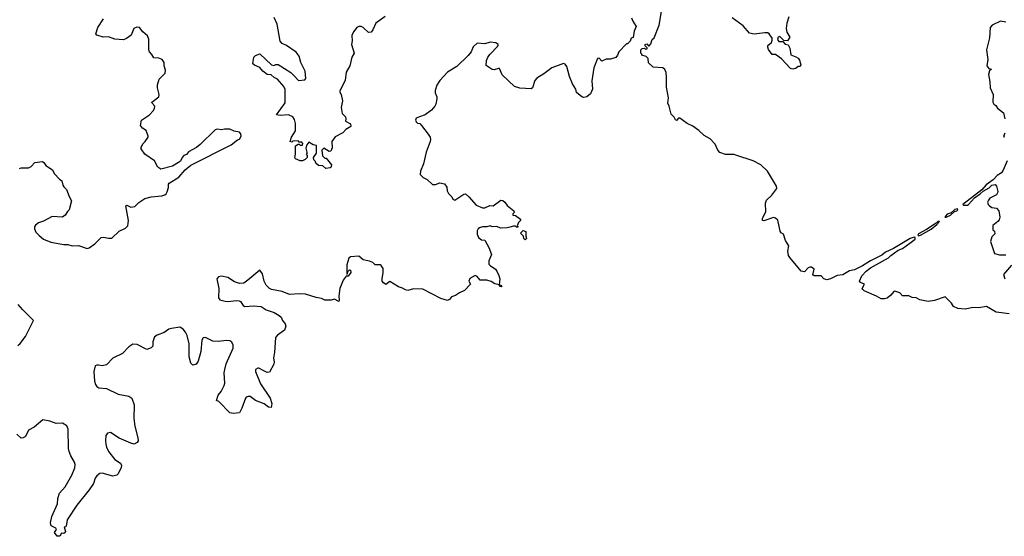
# Model space of a CAD drawing. Extents: x 2323203 to 2567568, y 883585 to 1022917.
# Tile 107 of 256: x 2447572 to 2456811, y 996660 to 1001508. Entities that reach past the tile are written whole.
import ezdxf

# ---------------------------------------------------------------- set-up
doc = ezdxf.new("R2010")
doc.units = 0

msp = doc.modelspace()

# ---------------------------------------------------------------- linework, layer by layer
at = {"layer": '0CON10XD'}
for points in [[(2455055.7, 999104.3), (2455025, 999104), (2455015, 999112.5), (2455026.4, 999166.4), (2455000, 999185), (2454985, 999186.2), (2454971.2, 999178.8), (2454935, 999143.3), (2454905, 999147.5), (2454798, 999275), (2454785.9, 999295.9), (2454778.8, 999335), (2454790, 999385), (2454756.7, 999435), (2454737.5, 999495), (2454717, 999507), (2454706.7, 999525), (2454685, 999627.5), (2454665, 999646.7), (2454645, 999651.2), (2454555, 999621.2), (2454542.5, 999625), (2454543.3, 999645), (2454574.2, 999705.8), (2454570.8, 999785), (2454578, 999815), (2454627.9, 999862.1), (2454675.6, 999925), (2454672.2, 999945), (2454590, 1000085), (2454525, 1000145.8), (2454454.2, 1000184.2), (2454292.5, 1000237.5), (2454275, 1000243.3), (2454195, 1000242.5), (2454141.7, 1000261.7), (2454122.3, 1000282.3), (2454098.8, 1000338.8), (2454050.5, 1000390.5), (2453995, 1000420), (2453945, 1000466.7), (2453888.3, 1000508.3), (2453833.9, 1000533.9), (2453765, 1000582.5), (2453755, 1000582.5), (2453735, 1000563.3), (2453725, 1000567.5), (2453713, 1000593), (2453685, 1000620), (2453666.7, 1000695), (2453653.3, 1000725), (2453660, 1000775), (2453640, 1000875), (2453642.5, 1000965), (2453637, 1001013), (2453625, 1001040), (2453605, 1001057.5), (2453515, 1001062.5), (2453473, 1001103), (2453470, 1001145), (2453451.7, 1001161.7), (2453410, 1001175), (2453410, 1001185), (2453400, 1001195), (2453400, 1001225), (2453411.7, 1001238.3), (2453435, 1001240), (2453445, 1001230), (2453460, 1001235), (2453460, 1001245), (2453441.7, 1001261.7), (2453440, 1001275), (2453455, 1001280), (2453471.7, 1001261.7), (2453478.3, 1001261.7), (2453495, 1001280), (2453508, 1001322), (2453525, 1001338.8), (2453572, 1001455), (2453596.7, 1001605)], [(2447569.3, 1000110.7), (2447585, 1000116.7), (2447655, 1000117.5), (2447679.3, 1000130.7), (2447715, 1000166.7), (2447786.4, 1000176.4), (2447799.3, 1000169.3), (2447818.3, 1000138.3), (2447879.5, 1000099.5), (2447896.2, 1000065), (2447945, 1000010), (2447966, 999996), (2447977.5, 999955), (2447985, 999940), (2448012.5, 999915), (2448035, 999850), (2448059.3, 999809.3), (2448037.5, 999725), (2448020.7, 999709.3), (2448000, 999675), (2447975, 999653.8), (2447877.7, 999662.3), (2447795, 999617.5), (2447748.8, 999601.2), (2447720, 999580), (2447711.2, 999565), (2447710.8, 999545), (2447724.2, 999515), (2447753.7, 999483.7), (2447795, 999449.2), (2447865, 999420.8), (2447985, 999397.1), (2448025, 999397.5), (2448065, 999385.8), (2448125, 999389.4), (2448205, 999361.1), (2448225, 999365.7), (2448275.4, 999404.6), (2448335.7, 999464.3), (2448358.3, 999468.3), (2448405, 999456.7), (2448435, 999456.7), (2448505.9, 999524.1), (2448565, 999552), (2448586.7, 999575), (2448594, 999625), (2448568.3, 999761.7), (2448576.4, 999766.4), (2448615, 999750), (2448652.5, 999755), (2448688.3, 999791.7), (2448745, 999830), (2448805, 999846.2), (2448906.4, 999856.4), (2448932.5, 999865), (2448946.7, 999875), (2448955.9, 999894.1), (2448967.7, 999932.3), (2448968.8, 999965), (2448975, 999973.3), (2449065, 1000028.8), (2449125, 1000097.5), (2449176.4, 1000143.6), (2449557.7, 1000332.3), (2449615, 1000380), (2449635, 1000387.5), (2449650, 1000415), (2449647.3, 1000437.3), (2449635, 1000451.2), (2449585, 1000461.2), (2449545, 1000480), (2449495, 1000480), (2449465, 1000473.3), (2449425, 1000480), (2449405, 1000473.3), (2449264.1, 1000335.9), (2449230.5, 1000309.5), (2449155, 1000267.5), (2449137, 1000243), (2449112.5, 1000235), (2449096.2, 1000215), (2449080.5, 1000179.5), (2449062.7, 1000167.3), (2449006.1, 1000133.9), (2448895, 1000106), (2448868, 1000125), (2448835.7, 1000185), (2448746.2, 1000245), (2448711.2, 1000295), (2448710, 1000305), (2448730, 1000345), (2448750, 1000365), (2448776.7, 1000405), (2448777.5, 1000415), (2448757.3, 1000467.3), (2448725, 1000490), (2448706.7, 1000515), (2448713.8, 1000565), (2448790, 1000615), (2448825, 1000652), (2448837.5, 1000675), (2448841.2, 1000695), (2448813.9, 1000723.9), (2448813.3, 1000735), (2448876, 1000785), (2448880.8, 1000805), (2448865, 1000870), (2448865, 1000896.7), (2448881.4, 1000948.6), (2448936, 1001005), (2448938.8, 1001035), (2448927.5, 1001075), (2448926.4, 1001106.4), (2448908.8, 1001135), (2448878.3, 1001148.3), (2448830, 1001150), (2448812.5, 1001182.5), (2448791.4, 1001205), (2448784.4, 1001225), (2448782.5, 1001325), (2448772, 1001355), (2448728, 1001395), (2448695.5, 1001435.5), (2448670.9, 1001439.1), (2448644.3, 1001425), (2448616.3, 1001363.7), (2448575, 1001331.4), (2448545, 1001317.5), (2448465, 1001324), (2448406.1, 1001346.1), (2448355, 1001343.8), (2448295, 1001361.2), (2448287.5, 1001375), (2448304.6, 1001435.4), (2448359.2, 1001515)], [(2453312.5, 1001525), (2453323.9, 1001493.9), (2453357.5, 1001445), (2453338.3, 1001401.7), (2453328.3, 1001341.7), (2453310, 1001335), (2453300, 1001305), (2453275, 1001280), (2453265, 1001280), (2453195, 1001207.5), (2453182.5, 1001175), (2453165, 1001152.5), (2453115, 1001137.5), (2453073.6, 1001136.4), (2453035, 1001117.5), (2453008.3, 1001148.3), (2452995, 1001142.5), (2452958.6, 1001055), (2452940, 1000935), (2452947.1, 1000855), (2452928.3, 1000811.7), (2452895, 1000783.3), (2452865, 1000776.7), (2452845, 1000783.3), (2452796.2, 1000825), (2452791.4, 1000855), (2452760, 1000905), (2452732.1, 1000975), (2452705, 1001070), (2452689.5, 1001089.5), (2452675, 1001096.7), (2452565, 1001056.7), (2452490.5, 1000999.5), (2452425, 1000960), (2452404.2, 1000935.8), (2452385, 1000867.5), (2452370.5, 1000859.5), (2452265, 1000866.7), (2452215, 1000881.2), (2452100.5, 1000990.5), (2452075, 1001048.8), (2452065, 1001051.2), (2452025, 1001038), (2452005, 1001040), (2451948.3, 1001078.3), (2451952.5, 1001125), (2451965.7, 1001155), (2451985.8, 1001185), (2452056.7, 1001255), (2452062.5, 1001265), (2452060, 1001275), (2452039.3, 1001289.3), (2451985, 1001297.5), (2451935, 1001282.5), (2451865, 1001287.5), (2451825.9, 1001254.1), (2451808.8, 1001205), (2451779.2, 1001170.8), (2451675, 1001070), (2451587.5, 1001015), (2451515, 1000937.5), (2451486.7, 1000895), (2451470, 1000845), (2451470.7, 1000820.7), (2451486.7, 1000785), (2451487.5, 1000765), (2451477.5, 1000715), (2451467.5, 1000695), (2451435, 1000657.5), (2451377.5, 1000615), (2451324.2, 1000595.8), (2451293.3, 1000585), (2451286.7, 1000565), (2451290.5, 1000550.5), (2451305, 1000536.7), (2451325, 1000533.3), (2451343.3, 1000515), (2451405, 1000433.3), (2451422, 1000405), (2451426, 1000385), (2451424, 1000365), (2451385.8, 1000264.2), (2451361.2, 1000155), (2451332.5, 1000085), (2451330, 1000055), (2451357, 1000027), (2451395, 1000007.5), (2451445, 999962.5), (2451475, 999962.5), (2451515, 999975.8), (2451557.9, 999967.9), (2451580, 999935), (2451583.2, 999903.2), (2451595, 999877.5), (2451626.7, 999845), (2451637.5, 999825), (2451655, 999813.3), (2451739.3, 999870.7), (2451755, 999873.3), (2451786.6, 999846.6), (2451855, 999768.8), (2451915, 999743.3), (2451935, 999743.3), (2451983, 999763), (2452015, 999760), (2452085, 999813.3), (2452105, 999810), (2452123.3, 999795), (2452145, 999763.3), (2452210, 999715), (2452211.7, 999698.3), (2452200, 999685), (2452200, 999675), (2452225, 999671.2), (2452270, 999635), (2452270, 999625), (2452252.5, 999605), (2452240, 999575), (2452248.3, 999561.7), (2452235, 999560), (2452225, 999570), (2452205, 999570), (2452169.5, 999560.5), (2452145, 999553.8), (2452085, 999551.2), (2452045, 999566.2), (2452005, 999563.3), (2451985, 999572.5), (2451955, 999563.3), (2451915, 999563.3), (2451885, 999553.3), (2451872.5, 999545), (2451863.9, 999526.1), (2451863.3, 999495), (2451877.5, 999465), (2451905, 999442.5), (2451935, 999437.5), (2451975, 999370), (2451997.5, 999305), (2451973.6, 999246.4), (2451973.3, 999215), (2451985, 999200), (2452035.9, 999165.9), (2452048.3, 999148.3), (2452068.8, 999108.8), (2452076, 999075), (2452070, 999020), (2452085, 999017.5), (2452095, 999002.5), (2452080, 999005), (2452070, 999020), (2452029.7, 999029.7), (2451995, 999051.2), (2451955, 999062.5), (2451893, 999063), (2451865, 999097.5), (2451845, 999107.5), (2451795, 999080), (2451787.5, 999055), (2451802.5, 999025), (2451744.2, 998965.8), (2451697.5, 998945), (2451661.7, 998918.3), (2451625, 998906.2), (2451605, 998883.3), (2451585, 998874), (2451525, 998892.5), (2451355, 998978.8), (2451267, 998983), (2451215, 998967.5), (2451192.3, 998972.3), (2451165, 998990), (2451125, 999000), (2451086.7, 999026.7), (2451045, 999052.5), (2451007, 999023), (2450985, 999037.5), (2450973.8, 999055), (2450972, 999075), (2450983.9, 999136.1), (2450983.6, 999173.6), (2450965, 999200), (2450955, 999206.2), (2450908.3, 999208.3), (2450885, 999230), (2450855, 999242.5), (2450795, 999253.3), (2450755, 999287.5), (2450677, 999283), (2450660, 999270), (2450642.3, 999207.7), (2450640, 999120), (2450648.3, 999121.7), (2450650, 999145), (2450665, 999160), (2450677, 999157), (2450677.5, 999135), (2450655, 999100), (2450635, 999100), (2450606, 999065), (2450576.7, 998985), (2450566.7, 998915), (2450570.7, 998879.3), (2450565, 998862.5), (2450525, 998884), (2450495, 998876.7), (2450435, 998876.2), (2450405, 998891.2), (2450355, 998900), (2450255, 998931.2), (2450195, 998936), (2450105, 998930), (2450035, 998958.8), (2449935, 998976), (2449915, 998986.2), (2449885, 999016.7), (2449866, 999055), (2449851.7, 999121.7), (2449825, 999157.5), (2449713.3, 999063.3), (2449675, 999036.7), (2449635, 999032.2), (2449588.7, 999048.7), (2449525, 999090), (2449465, 999100), (2449435.8, 999094.2), (2449422.5, 999075), (2449440.9, 998985), (2449437.5, 998897.5), (2449448.8, 998878.8), (2449500, 998865), (2449525, 998862.9), (2449605, 998874.3), (2449630.8, 998870.8), (2449642.9, 998862.9), (2449667.3, 998827.3), (2449685, 998816.2), (2449765, 998821.4), (2449837.3, 998817.3), (2449885, 998785.7), (2449958.7, 998758.7), (2450005, 998732.5), (2450023.8, 998715), (2450038.8, 998685), (2450063.8, 998655), (2450069.5, 998630.5), (2450055.8, 998594.2), (2449992.3, 998547.7), (2449973.3, 998525), (2449963.9, 998383.9), (2449952, 998335), (2449960, 998295), (2449955.8, 998275), (2449915, 998200), (2449895, 998198), (2449862.2, 998212.2), (2449815, 998239.2), (2449805, 998239.2), (2449786, 998225), (2449784.3, 998205), (2449830.7, 998090.7), (2449922.5, 997955), (2449936.9, 997905), (2449930, 997870), (2449905, 997872.5), (2449865, 997903.1), (2449785, 997935.6), (2449735, 997970.8), (2449715, 997972.5), (2449696.7, 997965), (2449689.2, 997955), (2449657.3, 997862.7), (2449635, 997820), (2449575, 997813.3), (2449545, 997820), (2449440, 997925), (2449420, 997935), (2449434.4, 997985), (2449462.3, 998017.7), (2449491.5, 998075), (2449496.4, 998096.4), (2449490.4, 998195), (2449495.5, 998225), (2449510.5, 998279.5), (2449574.4, 998425), (2449574.4, 998454.4), (2449562.4, 998482.4), (2449545, 998495.5), (2449513.3, 998496.7), (2449435, 998487.1), (2449385, 998490), (2449315, 998524.3), (2449295, 998524), (2449279.7, 998500.3), (2449270.8, 998395), (2449247.3, 998302.7), (2449227.5, 998275), (2449197, 998267), (2449176.7, 998285), (2449161.2, 998345), (2449162.5, 998465), (2449142.9, 998545), (2449129.2, 998575), (2449106.2, 998605), (2449075, 998622), (2448995, 998611.2), (2448972.5, 998605), (2448928.3, 998571.7), (2448862.3, 998547.7), (2448838.3, 998531.7), (2448822, 998485), (2448821.2, 998445), (2448805, 998428.8), (2448765, 998413.8), (2448675, 998459.2), (2448635, 998462.5), (2448595, 998439.2), (2448535, 998376.9), (2448445, 998330.9), (2448385, 998270.6), (2448345, 998260.5), (2448312.5, 998265)], [(2451002.3, 1001537.7), (2450915, 1001476.7), (2450886.9, 1001413.1), (2450869.4, 1001390.6), (2450845, 1001388.6), (2450795.8, 1001435), (2450775, 1001444.4), (2450755, 1001444.2), (2450735, 1001434), (2450702.9, 1001395), (2450688.9, 1001361.1), (2450691.3, 1001308.7), (2450685.7, 1001275), (2450710, 1001195), (2450688, 1001155), (2450668.8, 1001075), (2450635.5, 1001014.5), (2450625, 1000938.8), (2450573.3, 1000835), (2450589.2, 1000805), (2450600.6, 1000745), (2450589.2, 1000685), (2450597.8, 1000627.8), (2450628, 1000595), (2450633.3, 1000576.7), (2450630, 1000555), (2450675, 1000530), (2450677.5, 1000505), (2450633.6, 1000476.4), (2450604.1, 1000445.9), (2450531.4, 1000408.6), (2450502, 1000365), (2450503.3, 1000305), (2450490, 1000275), (2450475, 1000272.5), (2450425, 1000302.5), (2450407.5, 1000285), (2450411.7, 1000231.7), (2450435, 1000210), (2450448.3, 1000208.3), (2450497, 1000147), (2450495, 1000130), (2450485, 1000117.5), (2450445, 1000112.5), (2450417, 1000137), (2450375, 1000140), (2450351.7, 1000161.7), (2450348.3, 1000178.3), (2450331.7, 1000191.7), (2450330, 1000215), (2450357.5, 1000255), (2450358.3, 1000328.3), (2450325, 1000332.5), (2450285, 1000360), (2450267.5, 1000335), (2450258.3, 1000301.7), (2450267.5, 1000265), (2450265, 1000250), (2450260, 1000245), (2450270, 1000235), (2450270, 1000215), (2450250, 1000195), (2450225, 1000182.5), (2450205, 1000182.5), (2450160.7, 1000200.7), (2450152.5, 1000215), (2450160, 1000245), (2450160, 1000325), (2450185, 1000340), (2450195, 1000340), (2450205, 1000330), (2450225, 1000330), (2450227.5, 1000345), (2450218.3, 1000358.3), (2450195, 1000360), (2450185, 1000370), (2450135, 1000367.5), (2450125, 1000360), (2450110, 1000365), (2450121.2, 1000405), (2450160, 1000465), (2450160, 1000535), (2450150.8, 1000570.8), (2450133.3, 1000595), (2450095, 1000616), (2450015, 1000608.8), (2449982.5, 1000615), (2450062.7, 1000727.3), (2450062.5, 1000852.5), (2450051.2, 1000881.2), (2449991.1, 1000951.1), (2449961.2, 1000965), (2449930, 1000990), (2449893.3, 1000995), (2449853.3, 1001025), (2449825, 1001060), (2449775, 1001080), (2449760, 1001095), (2449770, 1001155), (2449785, 1001172.5), (2449825, 1001186.7), (2449935, 1001083.8), (2449955, 1001078.8), (2449975, 1001088), (2449997.9, 1001087.9), (2450115, 1001012), (2450144, 1000985), (2450186.9, 1000936.9), (2450246.5, 1000943.5), (2450258, 1000955), (2450249.4, 1001025), (2450211.4, 1001105), (2450195.6, 1001165), (2450164.6, 1001204.6), (2450075, 1001265.8), (2450035.5, 1001285.5), (2450015.6, 1001305.6), (2449987, 1001467), (2449959.3, 1001529.3)], [(2454788.6, 1001535), (2454769.5, 1001475), (2454763.1, 1001425), (2454770.4, 1001390.4), (2454799.2, 1001345), (2454775, 1001310), (2454742.5, 1001312.5), (2454705, 1001350), (2454690, 1001345), (2454681.2, 1001321.2), (2454695, 1001302.5), (2454731.7, 1001301.7), (2454755, 1001276.7), (2454783, 1001273), (2454799.3, 1001239.3), (2454807, 1001177), (2454855, 1001160), (2454876.4, 1001146.4), (2454887.7, 1001127.7), (2454902.5, 1001085), (2454895, 1001070), (2454875, 1001070), (2454858.3, 1001051.7), (2454826.1, 1001043.9), (2454805, 1001051.2), (2454720, 1001140), (2454665, 1001180), (2454631.7, 1001181.7), (2454599.3, 1001229.3), (2454590.7, 1001250.7), (2454593.3, 1001265), (2454627.3, 1001292.7), (2454634, 1001315), (2454632, 1001335), (2454605.7, 1001375.7), (2454593.1, 1001383.1), (2454564.3, 1001385.7), (2454465, 1001373.5), (2454421.3, 1001381.3), (2454359.7, 1001449.7), (2454258.6, 1001525)], [(2456825, 1001484), (2456775, 1001493.3), (2456697.5, 1001455), (2456677.5, 1001435), (2456673, 1001337), (2456642.5, 1001225), (2456657.5, 1001135), (2456647.5, 1001075), (2456665, 1001050), (2456690, 1001045), (2456671.7, 1001028.3), (2456662.5, 1000995), (2456676.1, 1000926.1), (2456678.3, 1000868.3), (2456706.7, 1000805), (2456703.6, 1000733.6), (2456712.5, 1000715), (2456731.7, 1000701.7), (2456748.3, 1000678.3), (2456802.5, 1000635), (2456817, 1000577)], [(2456815, 1000442.5), (2456803, 1000413), (2456815, 1000407.5)], [(2456837.5, 1000185), (2456800, 1000095), (2456785, 1000072), (2456742.7, 1000047.3), (2456705, 1000006.2), (2456640.9, 999959.1), (2456599.1, 999910.9), (2456422, 999775), (2456427, 999767), (2456465, 999766.9), (2456475, 999772.2), (2456532.5, 999837.5), (2456585, 999872.5), (2456611.7, 999898.3), (2456668.7, 999931.3), (2456695, 999953.8), (2456725, 999960), (2456736.1, 999946.1), (2456750, 999895), (2456747, 999883), (2456737.5, 999865), (2456675, 999832), (2456660.8, 999815), (2456654.4, 999794.4), (2456659.2, 999775), (2456670.9, 999760.9), (2456695, 999746.2), (2456738.3, 999738.3), (2456760, 999715), (2456770, 999655), (2456761.7, 999628.3), (2456750, 999615), (2456703.6, 999576.4), (2456702.5, 999535), (2456720, 999525), (2456721.7, 999498.3), (2456695, 999470), (2456680, 999425), (2456720, 999315), (2456765, 999302.5), (2456825, 999300)], [(2456265, 999653.3), (2456305.8, 999675), (2456342.5, 999707.5), (2456366.2, 999715), (2456375.7, 999725), (2456373, 999733), (2456345, 999725.6), (2456313, 999697), (2456275, 999684.2), (2456253.8, 999655), (2456265, 999653.3)], [(2456005, 999480.5), (2456025, 999484.7), (2456125, 999541.1), (2456177.5, 999585), (2456202.5, 999615), (2456187.5, 999615), (2456171.5, 999598.5), (2456081.1, 999538.9), (2456005, 999497.1), (2456000, 999485), (2456005, 999480.5)], [(2452315, 999442.5), (2452302.5, 999455), (2452300, 999475), (2452270, 999505), (2452295, 999530), (2452321.7, 999521.7), (2452320, 999475), (2452326.7, 999455), (2452315, 999442.5)], [(2456855, 998748.9), (2456734.3, 998764.3), (2456645, 998816.7), (2456573, 998803), (2456515, 998807.5), (2456445, 998792.5), (2456375, 998797.5), (2456335, 998817.5), (2456315, 998847.5), (2456255, 998906.7), (2456155, 998873.3), (2456095, 998863.3), (2456018.3, 998878.3), (2455985, 998897.5), (2455945, 998902.5), (2455915, 998917.5), (2455855, 998917.5), (2455830, 998945), (2455785, 998960), (2455775, 998957.5), (2455745, 998922.5), (2455710, 998895), (2455685, 998887.5), (2455655, 998887.5), (2455610, 998915), (2455495, 998962.5), (2455482.5, 998975), (2455477.5, 998985), (2455500, 999025), (2455461.4, 999041.4), (2455452.2, 999055), (2455475.3, 999104.7), (2455513.3, 999146.7), (2455555, 999180.3), (2455725, 999272.7), (2455744.8, 999295.2), (2455814.4, 999345.6), (2455855, 999360.7), (2455925, 999409.7), (2455975, 999449.5), (2455975.6, 999465), (2455965, 999467.2), (2455925.8, 999455), (2455770.7, 999359.3), (2455695, 999326.3), (2455661.8, 999298.2), (2455555, 999244.8), (2455481.1, 999198.9), (2455405, 999160.8), (2455358.1, 999151.9), (2455295, 999113.3), (2455243.6, 999106.4), (2455181.2, 999075), (2455145, 999065.7), (2455116.7, 999075), (2455092.5, 999105), (2455055.7, 999104.3)], [(2456878.8, 999205), (2456803, 999117), (2456816, 999075)], [(2447555, 998450), (2447575, 998468.8), (2447627.5, 998535), (2447702.5, 998685), (2447600.8, 998785), (2447556.8, 998836.8)], [(2448312.5, 998265), (2448295, 998267.5), (2448280.9, 998259.1), (2448269.1, 998205), (2448274.6, 998114.6), (2448281.9, 998085), (2448294.6, 998064.6), (2448315, 998052.2), (2448385, 998048.1), (2448495, 997992.5), (2448597.5, 997975), (2448625, 997956.7), (2448646.2, 997895), (2448644.3, 997765), (2448652.4, 997692.4), (2448681.2, 997585), (2448682, 997555), (2448675, 997540), (2448645, 997526), (2448615, 997533.1), (2448505, 997580), (2448425, 997633.1), (2448395, 997629.2), (2448379.2, 997605), (2448376, 997555), (2448380.8, 997525), (2448386, 997495), (2448404.2, 997455), (2448465, 997382), (2448516.7, 997345), (2448526.2, 997325), (2448523.8, 997305), (2448495, 997246.7), (2448482.5, 997235), (2448445.8, 997224.2), (2448345, 997251.2), (2448325, 997249.2), (2448295, 997227.1), (2448280.5, 997205), (2448263.8, 997156.2), (2448224.3, 997095), (2448107.4, 996952.6), (2448016, 996815), (2448008.8, 996755), (2448005, 996747.5), (2447990, 996745), (2448002.5, 996705), (2448000, 996695), (2447985, 996687.5), (2447965, 996690), (2447948.3, 996661.7), (2447925, 996660), (2447900, 996695), (2447917.5, 996725), (2447912.5, 996735), (2447867, 996757), (2447861.2, 996785), (2447873.8, 996845), (2447928, 996965), (2447930, 997015), (2447944, 997065), (2447999.2, 997125), (2448060.8, 997235), (2448087.9, 997302.1), (2448091.4, 997335), (2448085.7, 997355), (2448051.9, 997415), (2448036.9, 997455), (2448030.5, 997485), (2448027.3, 997665), (2448015, 997695.7), (2447975, 997721.9), (2447915, 997719.4), (2447855, 997741.1), (2447788, 997752), (2447706.4, 997683.6), (2447655, 997656.7), (2447625, 997597.5), (2447605.7, 997584.3), (2447585, 997582), (2447545, 997620)]]:
    msp.add_lwpolyline(points, dxfattribs=at)

doc.saveas('drawing.dxf')
